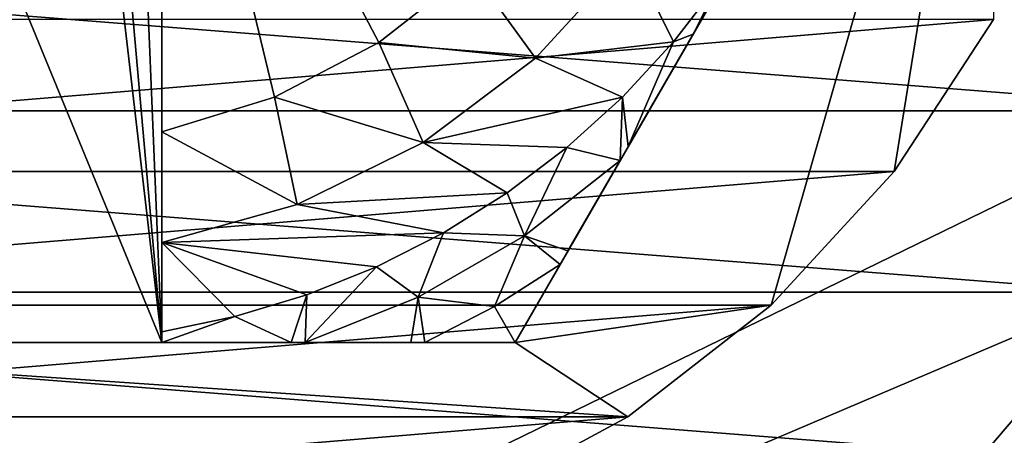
# Model space of a CAD drawing. Header units: inches. Extents: x -9.1 to 9.1, y 0 to 9.5.
# Tile 79 of 238: x -8.6262 to -8.4444, y 8.6986 to 8.7754. Entities that reach past the tile are written whole.
import ezdxf

# ---------------------------------------------------------------- set-up
doc = ezdxf.new("R2010")
doc.units = ezdxf.units.IN
doc.header["$LTSCALE"] = 65.185185
doc.header["$MEASUREMENT"] = 0
for name, color, linetype in [('149', 7, 'CONTINUOUS'), ('150', 7, 'CONTINUOUS'), ('321', 7, 'CONTINUOUS'), ('322', 7, 'CONTINUOUS'), ('324', 7, 'CONTINUOUS'), ('325', 7, 'CONTINUOUS'), ('326', 7, 'CONTINUOUS'), ('33', 7, 'CONTINUOUS'), ('331', 7, 'CONTINUOUS'), ('336', 7, 'CONTINUOUS'), ('34', 7, 'CONTINUOUS'), ('360', 7, 'CONTINUOUS'), ('441', 7, 'CONTINUOUS'), ('442', 7, 'CONTINUOUS'), ('448', 7, 'CONTINUOUS'), ('45', 7, 'CONTINUOUS')]:
    doc.layers.add(name, color=color, linetype=linetype)

msp = doc.modelspace()

# ---------------------------------------------------------------- linework, layer by layer
at = {"layer": '149', "color": 252, "linetype": 'Continuous', "true_color": 0x969696}
for points in [[(-8.84775, 8.75851, 6.282), (-8.86276, 8.79475, 6.282), (-8.40225, 8.75851, 6.282), (-8.84775, 8.75851, 6.282)], [(-8.40225, 8.75851, 6.282), (-8.86276, 8.79475, 6.282), (-8.38724, 8.79475, 6.282), (-8.40225, 8.75851, 6.282)], [(-8.82725, 8.72505, 6.282), (-8.84775, 8.75851, 6.282), (-8.42275, 8.72505, 6.282), (-8.82725, 8.72505, 6.282)], [(-8.42275, 8.72505, 6.282), (-8.84775, 8.75851, 6.282), (-8.40225, 8.75851, 6.282), (-8.42275, 8.72505, 6.282)], [(-8.80178, 8.69522, 6.282), (-8.82725, 8.72505, 6.282), (-8.44822, 8.69522, 6.282), (-8.80178, 8.69522, 6.282)], [(-8.44822, 8.69522, 6.282), (-8.82725, 8.72505, 6.282), (-8.42275, 8.72505, 6.282), (-8.44822, 8.69522, 6.282)]]:
    msp.add_3dface(points, dxfattribs=at)
at = {"layer": '150', "color": 252, "linetype": 'Continuous', "true_color": 0x969696}
for points in [[(-8.42275, 8.72505, 6.407), (-8.44822, 8.69522, 6.407), (-8.42275, 8.72505, 6.282), (-8.42275, 8.72505, 6.407)], [(-8.44822, 8.69522, 6.407), (-8.44822, 8.69522, 6.282), (-8.42275, 8.72505, 6.282), (-8.44822, 8.69522, 6.407)]]:
    msp.add_3dface(points, dxfattribs=at)
at = {"layer": '321', "color": 252, "linetype": 'Continuous', "true_color": 0x969696}
for points in [[(-8.7852, 8.74732, 6.194), (-8.44647, 8.77539, 6.194), (-8.80353, 8.77539, 6.194), (-8.7852, 8.74732, 6.194)], [(-8.4648, 8.74732, 6.194), (-8.44647, 8.77539, 6.194), (-8.7852, 8.74732, 6.194), (-8.4648, 8.74732, 6.194)], [(-8.76249, 8.72265, 6.194), (-8.4648, 8.74732, 6.194), (-8.7852, 8.74732, 6.194), (-8.76249, 8.72265, 6.194)], [(-8.48751, 8.72265, 6.194), (-8.4648, 8.74732, 6.194), (-8.76249, 8.72265, 6.194), (-8.48751, 8.72265, 6.194)], [(-8.73603, 8.70206, 6.194), (-8.48751, 8.72265, 6.194), (-8.76249, 8.72265, 6.194), (-8.73603, 8.70206, 6.194)], [(-8.51397, 8.70206, 6.194), (-8.48751, 8.72265, 6.194), (-8.73603, 8.70206, 6.194), (-8.51397, 8.70206, 6.194)], [(-8.70654, 8.6861, 6.194), (-8.51397, 8.70206, 6.194), (-8.73603, 8.70206, 6.194), (-8.70654, 8.6861, 6.194)], [(-8.54346, 8.6861, 6.194), (-8.51397, 8.70206, 6.194), (-8.70654, 8.6861, 6.194), (-8.54346, 8.6861, 6.194)]]:
    msp.add_3dface(points, dxfattribs=at)
at = {"layer": '322', "color": 252, "linetype": 'Continuous', "true_color": 0x969696}
for points in [[(-8.48751, 8.72265, 6.169), (-8.53479, 8.71575, 6.169), (-8.44458, 8.872, 6.169), (-8.48751, 8.72265, 6.169)], [(-8.4648, 8.74732, 6.169), (-8.48751, 8.72265, 6.169), (-8.44458, 8.872, 6.169), (-8.4648, 8.74732, 6.169)], [(-8.44647, 8.77539, 6.169), (-8.4648, 8.74732, 6.169), (-8.44458, 8.872, 6.169), (-8.44647, 8.77539, 6.169)], [(-8.48751, 8.72265, 6.169), (-8.51397, 8.70206, 6.169), (-8.53479, 8.71575, 6.169), (-8.48751, 8.72265, 6.169)], [(-8.51397, 8.70206, 6.169), (-8.73603, 8.70206, 6.169), (-8.71521, 8.71575, 6.169), (-8.51397, 8.70206, 6.169)], [(-8.53479, 8.71575, 6.169), (-8.51397, 8.70206, 6.169), (-8.71521, 8.71575, 6.169), (-8.53479, 8.71575, 6.169)], [(-8.70654, 8.6861, 6.169), (-8.73603, 8.70206, 6.169), (-8.54346, 8.6861, 6.169), (-8.70654, 8.6861, 6.169)], [(-8.54346, 8.6861, 6.169), (-8.73603, 8.70206, 6.169), (-8.51397, 8.70206, 6.169), (-8.54346, 8.6861, 6.169)]]:
    msp.add_3dface(points, dxfattribs=at)
at = {"layer": '324', "color": 252, "linetype": 'Continuous', "true_color": 0x969696}
for points in [[(-8.44647, 8.77539, 6.194), (-8.4648, 8.74732, 6.194), (-8.44647, 8.77539, 6.169), (-8.44647, 8.77539, 6.194)], [(-8.4648, 8.74732, 6.194), (-8.4648, 8.74732, 6.169), (-8.44647, 8.77539, 6.169), (-8.4648, 8.74732, 6.194)], [(-8.4648, 8.74732, 6.194), (-8.48751, 8.72265, 6.194), (-8.4648, 8.74732, 6.169), (-8.4648, 8.74732, 6.194)], [(-8.48751, 8.72265, 6.194), (-8.48751, 8.72265, 6.169), (-8.4648, 8.74732, 6.169), (-8.48751, 8.72265, 6.194)], [(-8.48751, 8.72265, 6.194), (-8.51397, 8.70206, 6.194), (-8.48751, 8.72265, 6.169), (-8.48751, 8.72265, 6.194)], [(-8.51397, 8.70206, 6.194), (-8.51397, 8.70206, 6.169), (-8.48751, 8.72265, 6.169), (-8.51397, 8.70206, 6.194)], [(-8.51397, 8.70206, 6.194), (-8.54346, 8.6861, 6.194), (-8.51397, 8.70206, 6.169), (-8.51397, 8.70206, 6.194)], [(-8.54346, 8.6861, 6.194), (-8.54346, 8.6861, 6.169), (-8.51397, 8.70206, 6.169), (-8.54346, 8.6861, 6.194)]]:
    msp.add_3dface(points, dxfattribs=at)
at = {"layer": '325', "color": 252, "linetype": 'Continuous', "true_color": 0x969696}
for points in [[(-8.51349, 8.78736, 6.069), (-8.50554, 8.77128, 6.069), (-8.53101, 8.76824, 6.069), (-8.51349, 8.78736, 6.069)], [(-8.4971, 8.78225, 6.069), (-8.50554, 8.77128, 6.069), (-8.51349, 8.78736, 6.069), (-8.4971, 8.78225, 6.069)], [(-8.50554, 8.77128, 6.069), (-8.51495, 8.76108, 6.069), (-8.53101, 8.76824, 6.069), (-8.50554, 8.77128, 6.069)], [(-8.53101, 8.76824, 6.069), (-8.51495, 8.76108, 6.069), (-8.55176, 8.75269, 6.069), (-8.53101, 8.76824, 6.069)], [(-8.51495, 8.76108, 6.069), (-8.52522, 8.75176, 6.069), (-8.55176, 8.75269, 6.069), (-8.51495, 8.76108, 6.069)], [(-8.55176, 8.75269, 6.069), (-8.53627, 8.74339, 6.069), (-8.57502, 8.74122, 6.069), (-8.55176, 8.75269, 6.069)], [(-8.52522, 8.75176, 6.069), (-8.53627, 8.74339, 6.069), (-8.55176, 8.75269, 6.069), (-8.52522, 8.75176, 6.069)], [(-8.53627, 8.74339, 6.069), (-8.54801, 8.73603, 6.069), (-8.57502, 8.74122, 6.069), (-8.53627, 8.74339, 6.069)], [(-8.57502, 8.74122, 6.069), (-8.54801, 8.73603, 6.069), (-8.6, 8.73425, 6.069), (-8.57502, 8.74122, 6.069)], [(-8.54801, 8.73603, 6.069), (-8.56038, 8.72974, 6.069), (-8.6, 8.73425, 6.069), (-8.54801, 8.73603, 6.069)], [(-8.5865, 8.72057, 6.069), (-8.6, 8.71776, 6.069), (-8.6, 8.73425, 6.069), (-8.5865, 8.72057, 6.069)], [(-8.57325, 8.72457, 6.069), (-8.5865, 8.72057, 6.069), (-8.6, 8.73425, 6.069), (-8.57325, 8.72457, 6.069)], [(-8.56038, 8.72974, 6.069), (-8.57325, 8.72457, 6.069), (-8.6, 8.73425, 6.069), (-8.56038, 8.72974, 6.069)]]:
    msp.add_3dface(points, dxfattribs=at)
at = {"layer": '326', "color": 252, "linetype": 'Continuous', "true_color": 0x969696}
for points in [[(-8.53479, 8.71575, 6.169), (-8.71521, 8.71575, 6.169), (-8.6, 8.71575, 6.129), (-8.53479, 8.71575, 6.169)], [(-8.6, 8.71575, 6.129), (-8.71521, 8.71575, 6.169), (-8.65, 8.71575, 6.129), (-8.6, 8.71575, 6.129)], [(-8.53479, 8.71575, 6.07523), (-8.53479, 8.71575, 6.169), (-8.6, 8.71575, 6.129), (-8.53479, 8.71575, 6.07523)], [(-8.55142, 8.71575, 6.07179), (-8.53479, 8.71575, 6.07523), (-8.6, 8.71575, 6.129), (-8.55142, 8.71575, 6.07179)], [(-8.55401, 8.71575, 6.07142), (-8.55142, 8.71575, 6.07179), (-8.6, 8.71575, 6.129), (-8.55401, 8.71575, 6.07142)], [(-8.57352, 8.71575, 6.06969), (-8.55401, 8.71575, 6.07142), (-8.6, 8.71575, 6.129), (-8.57352, 8.71575, 6.06969)], [(-8.5761, 8.71575, 6.06956), (-8.57352, 8.71575, 6.06969), (-8.6, 8.71575, 6.129), (-8.5761, 8.71575, 6.06956)], [(-8.6, 8.71575, 6.06904), (-8.5761, 8.71575, 6.06956), (-8.6, 8.71575, 6.129), (-8.6, 8.71575, 6.06904)]]:
    msp.add_3dface(points, dxfattribs=at)
at = {"layer": '33', "color": 253, "linetype": 'Continuous', "true_color": 0xaab4c3}
for points in [[(-8.37558, 8.77532, 6.5), (-8.36355, 8.81541, 6.5), (-8.625, 8.7973, 6.5), (-8.37558, 8.77532, 6.5)], [(-8.8632, 8.5378, 6.5), (-8.625, 8.7973, 6.5), (-8.64053, 8.79893, 6.5), (-8.8632, 8.5378, 6.5)], [(-8.8632, 8.5378, 6.5), (-8.37558, 8.77532, 6.5), (-8.625, 8.7973, 6.5), (-8.8632, 8.5378, 6.5)], [(-8.37558, 8.77532, 6.5), (-8.8632, 8.5378, 6.5), (-8.39371, 8.73761, 6.5), (-8.37558, 8.77532, 6.5)], [(-8.39371, 8.73761, 6.5), (-8.8632, 8.5378, 6.5), (-8.4175, 8.70317, 6.5), (-8.39371, 8.73761, 6.5)], [(-8.4175, 8.70317, 6.5), (-8.8632, 8.5378, 6.5), (-8.44638, 8.67288, 6.5), (-8.4175, 8.70317, 6.5)]]:
    msp.add_3dface(points, dxfattribs=at)
at = {"layer": '331', "color": 252, "linetype": 'Continuous', "true_color": 0x969696}
for points in [[(-8.44458, 8.872, 6.169), (-8.53479, 8.71575, 6.169), (-8.44458, 8.872, 6.07523), (-8.44458, 8.872, 6.169)], [(-8.44458, 8.872, 6.07523), (-8.53479, 8.71575, 6.169), (-8.45223, 8.85875, 6.07199), (-8.44458, 8.872, 6.07523)], [(-8.45223, 8.85875, 6.07199), (-8.53479, 8.71575, 6.169), (-8.45287, 8.85763, 6.07179), (-8.45223, 8.85875, 6.07199)], [(-8.45287, 8.85763, 6.07179), (-8.53479, 8.71575, 6.169), (-8.46084, 8.84383, 6.07007), (-8.45287, 8.85763, 6.07179)], [(-8.46084, 8.84383, 6.07007), (-8.53479, 8.71575, 6.169), (-8.46408, 8.83822, 6.06967), (-8.46084, 8.84383, 6.07007)], [(-8.46408, 8.83822, 6.06967), (-8.53479, 8.71575, 6.169), (-8.47015, 8.82771, 6.06923), (-8.46408, 8.83822, 6.06967)], [(-8.47015, 8.82771, 6.06923), (-8.53479, 8.71575, 6.169), (-8.47985, 8.81091, 6.06902), (-8.47015, 8.82771, 6.06923)], [(-8.53479, 8.71575, 6.169), (-8.48968, 8.79387, 6.069), (-8.47985, 8.81091, 6.06902), (-8.53479, 8.71575, 6.169)], [(-8.48968, 8.79387, 6.069), (-8.53479, 8.71575, 6.169), (-8.49582, 8.78325, 6.069), (-8.48968, 8.79387, 6.069)], [(-8.49582, 8.78325, 6.069), (-8.53479, 8.71575, 6.169), (-8.50192, 8.77268, 6.06904), (-8.49582, 8.78325, 6.069)], [(-8.50192, 8.77268, 6.06904), (-8.53479, 8.71575, 6.169), (-8.51387, 8.75198, 6.06954), (-8.50192, 8.77268, 6.06904)], [(-8.51387, 8.75198, 6.06954), (-8.53479, 8.71575, 6.169), (-8.51539, 8.74935, 6.06968), (-8.51387, 8.75198, 6.06954)], [(-8.51539, 8.74935, 6.06968), (-8.53479, 8.71575, 6.169), (-8.52501, 8.73269, 6.07138), (-8.51539, 8.74935, 6.06968)], [(-8.52501, 8.73269, 6.07138), (-8.53479, 8.71575, 6.169), (-8.52646, 8.73018, 6.07178), (-8.52501, 8.73269, 6.07138)], [(-8.53479, 8.71575, 6.169), (-8.53479, 8.71575, 6.07523), (-8.52646, 8.73018, 6.07178), (-8.53479, 8.71575, 6.169)]]:
    msp.add_3dface(points, dxfattribs=at)
at = {"layer": '336', "color": 252, "linetype": 'Continuous', "true_color": 0x969696}
for points in [[(-8.6, 8.75463, 6.089), (-8.6, 8.84739, 6.089), (-8.57923, 8.76107, 6.089), (-8.6, 8.75463, 6.089)], [(-8.57923, 8.76107, 6.089), (-8.6, 8.84739, 6.089), (-8.55996, 8.77115, 6.089), (-8.57923, 8.76107, 6.089)], [(-8.55996, 8.77115, 6.089), (-8.6, 8.84739, 6.089), (-8.54283, 8.78454, 6.089), (-8.55996, 8.77115, 6.089)]]:
    msp.add_3dface(points, dxfattribs=at)
at = {"layer": '34', "color": 253, "linetype": 'Continuous', "true_color": 0xaab4c3}
for points in [[(-8.42275, 8.72505, 6.407), (-8.4175, 8.70317, 6.407), (-8.44822, 8.69522, 6.407), (-8.42275, 8.72505, 6.407)], [(-8.4175, 8.70317, 6.407), (-8.44638, 8.67288, 6.407), (-8.44822, 8.69522, 6.407), (-8.4175, 8.70317, 6.407)]]:
    msp.add_3dface(points, dxfattribs=at)
at = {"layer": '360', "color": 252, "linetype": 'Continuous', "true_color": 0x969696}
for points in [[(-8.51349, 8.78736, 6.069), (-8.53101, 8.76824, 6.069), (-8.54283, 8.78454, 6.089), (-8.51349, 8.78736, 6.069)], [(-8.53101, 8.76824, 6.069), (-8.55996, 8.77115, 6.089), (-8.54283, 8.78454, 6.089), (-8.53101, 8.76824, 6.069)], [(-8.55176, 8.75269, 6.069), (-8.57923, 8.76107, 6.089), (-8.55996, 8.77115, 6.089), (-8.55176, 8.75269, 6.069)], [(-8.53101, 8.76824, 6.069), (-8.55176, 8.75269, 6.069), (-8.55996, 8.77115, 6.089), (-8.53101, 8.76824, 6.069)], [(-8.57502, 8.74122, 6.069), (-8.6, 8.75463, 6.089), (-8.57923, 8.76107, 6.089), (-8.57502, 8.74122, 6.069)], [(-8.55176, 8.75269, 6.069), (-8.57502, 8.74122, 6.069), (-8.57923, 8.76107, 6.089), (-8.55176, 8.75269, 6.069)], [(-8.57502, 8.74122, 6.069), (-8.6, 8.73425, 6.069), (-8.6, 8.75463, 6.089), (-8.57502, 8.74122, 6.069)], [(-8.6, 8.75463, 6.089), (-8.6, 8.73425, 6.069), (-8.6, 8.74479, 6.07935), (-8.6, 8.75463, 6.089)]]:
    msp.add_3dface(points, dxfattribs=at)
at = {"layer": '441', "color": 252, "linetype": 'Continuous', "true_color": 0x969696}
for points in [[(-8.6, 8.71575, 6.129), (-8.60567, 8.85267, 6.129), (-8.6, 8.85502, 6.129), (-8.6, 8.71575, 6.129)], [(-8.6, 8.71575, 6.129), (-8.61104, 8.83972, 6.129), (-8.60567, 8.85267, 6.129), (-8.6, 8.71575, 6.129)], [(-8.6, 8.71575, 6.129), (-8.61104, 8.81054, 6.129), (-8.61104, 8.83972, 6.129), (-8.6, 8.71575, 6.129)], [(-8.6, 8.71575, 6.129), (-8.65, 8.71575, 6.129), (-8.63896, 8.81054, 6.129), (-8.6, 8.71575, 6.129)], [(-8.61104, 8.81054, 6.129), (-8.6, 8.71575, 6.129), (-8.63896, 8.81054, 6.129), (-8.61104, 8.81054, 6.129)]]:
    msp.add_3dface(points, dxfattribs=at)
at = {"layer": '442', "color": 252, "linetype": 'Continuous', "true_color": 0x969696}
for points in [[(-8.6, 8.75463, 6.089), (-8.6, 8.71575, 6.129), (-8.6, 8.85502, 6.129), (-8.6, 8.75463, 6.089)], [(-8.6, 8.84739, 6.089), (-8.6, 8.75463, 6.089), (-8.6, 8.85502, 6.129), (-8.6, 8.84739, 6.089)], [(-8.6, 8.71776, 6.069), (-8.6, 8.75463, 6.089), (-8.6, 8.74479, 6.07935), (-8.6, 8.71776, 6.069)], [(-8.6, 8.75463, 6.089), (-8.6, 8.71776, 6.069), (-8.6, 8.71676, 6.06901), (-8.6, 8.75463, 6.089)], [(-8.6, 8.71575, 6.06904), (-8.6, 8.71575, 6.129), (-8.6, 8.75463, 6.089), (-8.6, 8.71575, 6.06904)], [(-8.6, 8.71575, 6.06904), (-8.6, 8.75463, 6.089), (-8.6, 8.71676, 6.06901), (-8.6, 8.71575, 6.06904)], [(-8.6, 8.73425, 6.069), (-8.6, 8.71776, 6.069), (-8.6, 8.74479, 6.07935), (-8.6, 8.73425, 6.069)]]:
    msp.add_3dface(points, dxfattribs=at)
at = {"layer": '448', "color": 252, "linetype": 'Continuous', "true_color": 0x969696}
for points in [[(-8.4971, 8.78225, 6.069), (-8.49582, 8.78325, 6.069), (-8.50192, 8.77268, 6.06904), (-8.4971, 8.78225, 6.069)], [(-8.50554, 8.77128, 6.069), (-8.4971, 8.78225, 6.069), (-8.50192, 8.77268, 6.06904), (-8.50554, 8.77128, 6.069)], [(-8.50554, 8.77128, 6.069), (-8.50192, 8.77268, 6.06904), (-8.51387, 8.75198, 6.06954), (-8.50554, 8.77128, 6.069)], [(-8.51495, 8.76108, 6.069), (-8.50554, 8.77128, 6.069), (-8.51387, 8.75198, 6.06954), (-8.51495, 8.76108, 6.069)], [(-8.52522, 8.75176, 6.069), (-8.51495, 8.76108, 6.069), (-8.51539, 8.74935, 6.06968), (-8.52522, 8.75176, 6.069)], [(-8.51495, 8.76108, 6.069), (-8.51387, 8.75198, 6.06954), (-8.51539, 8.74935, 6.06968), (-8.51495, 8.76108, 6.069)], [(-8.53627, 8.74339, 6.069), (-8.52522, 8.75176, 6.069), (-8.53303, 8.73547, 6.06971), (-8.53627, 8.74339, 6.069)], [(-8.52522, 8.75176, 6.069), (-8.51539, 8.74935, 6.06968), (-8.53303, 8.73547, 6.06971), (-8.52522, 8.75176, 6.069)], [(-8.51539, 8.74935, 6.06968), (-8.52501, 8.73269, 6.07138), (-8.53303, 8.73547, 6.06971), (-8.51539, 8.74935, 6.06968)], [(-8.54801, 8.73603, 6.069), (-8.53627, 8.74339, 6.069), (-8.53303, 8.73547, 6.06971), (-8.54801, 8.73603, 6.069)], [(-8.56038, 8.72974, 6.069), (-8.54801, 8.73603, 6.069), (-8.55267, 8.72412, 6.06971), (-8.56038, 8.72974, 6.069)], [(-8.55267, 8.72412, 6.06971), (-8.54801, 8.73603, 6.069), (-8.53303, 8.73547, 6.06971), (-8.55267, 8.72412, 6.06971)], [(-8.55267, 8.72412, 6.06971), (-8.53303, 8.73547, 6.06971), (-8.5386, 8.7224, 6.07181), (-8.55267, 8.72412, 6.06971)], [(-8.53303, 8.73547, 6.06971), (-8.52646, 8.73018, 6.07178), (-8.5386, 8.7224, 6.07181), (-8.53303, 8.73547, 6.06971)], [(-8.52501, 8.73269, 6.07138), (-8.52646, 8.73018, 6.07178), (-8.53303, 8.73547, 6.06971), (-8.52501, 8.73269, 6.07138)], [(-8.57325, 8.72457, 6.069), (-8.56038, 8.72974, 6.069), (-8.57352, 8.71575, 6.06969), (-8.57325, 8.72457, 6.069)], [(-8.57352, 8.71575, 6.06969), (-8.56038, 8.72974, 6.069), (-8.55267, 8.72412, 6.06971), (-8.57352, 8.71575, 6.06969)], [(-8.52646, 8.73018, 6.07178), (-8.53479, 8.71575, 6.07523), (-8.5386, 8.7224, 6.07181), (-8.52646, 8.73018, 6.07178)], [(-8.5865, 8.72057, 6.069), (-8.57325, 8.72457, 6.069), (-8.5761, 8.71575, 6.06956), (-8.5865, 8.72057, 6.069)], [(-8.57325, 8.72457, 6.069), (-8.57352, 8.71575, 6.06969), (-8.5761, 8.71575, 6.06956), (-8.57325, 8.72457, 6.069)], [(-8.55401, 8.71575, 6.07142), (-8.57352, 8.71575, 6.06969), (-8.55267, 8.72412, 6.06971), (-8.55401, 8.71575, 6.07142)], [(-8.55142, 8.71575, 6.07179), (-8.55401, 8.71575, 6.07142), (-8.55267, 8.72412, 6.06971), (-8.55142, 8.71575, 6.07179)], [(-8.55142, 8.71575, 6.07179), (-8.55267, 8.72412, 6.06971), (-8.5386, 8.7224, 6.07181), (-8.55142, 8.71575, 6.07179)], [(-8.53479, 8.71575, 6.07523), (-8.55142, 8.71575, 6.07179), (-8.5386, 8.7224, 6.07181), (-8.53479, 8.71575, 6.07523)], [(-8.6, 8.71776, 6.069), (-8.5865, 8.72057, 6.069), (-8.6, 8.71575, 6.06904), (-8.6, 8.71776, 6.069)], [(-8.5865, 8.72057, 6.069), (-8.5761, 8.71575, 6.06956), (-8.6, 8.71575, 6.06904), (-8.5865, 8.72057, 6.069)], [(-8.6, 8.71776, 6.069), (-8.6, 8.71575, 6.06904), (-8.6, 8.71676, 6.06901), (-8.6, 8.71776, 6.069)]]:
    msp.add_3dface(points, dxfattribs=at)
at = {"layer": '45', "color": 253, "linetype": 'Continuous', "true_color": 0xaab4c3}
for points in [[(-8.4175, 8.70317, 6.5), (-8.44638, 8.67288, 6.5), (-8.4175, 8.70317, 6.407), (-8.4175, 8.70317, 6.5)], [(-8.44638, 8.67288, 6.5), (-8.44638, 8.67288, 6.407), (-8.4175, 8.70317, 6.407), (-8.44638, 8.67288, 6.5)]]:
    msp.add_3dface(points, dxfattribs=at)

doc.saveas('drawing.dxf')
